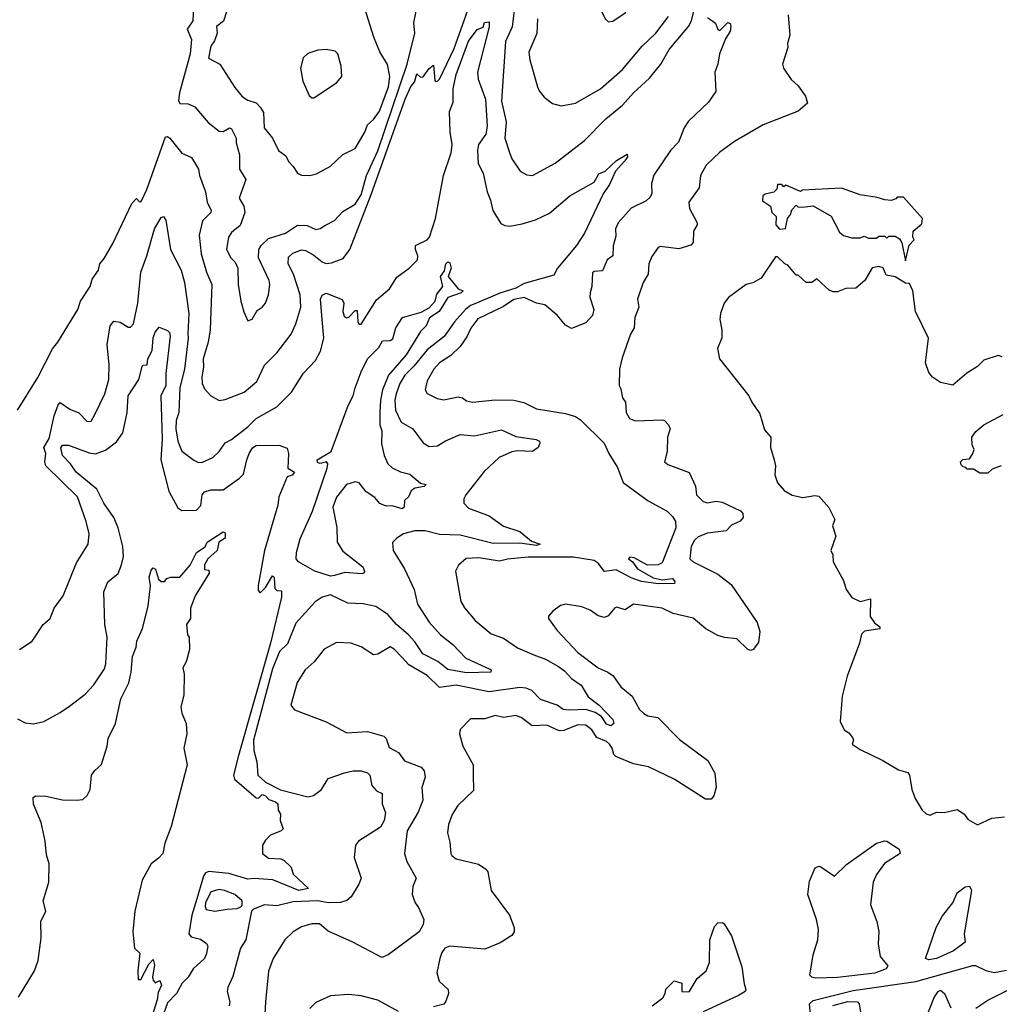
# Model space of a CAD drawing. Extents: x 1468344 to 1613994, y 525695 to 643861.
# Tile 39 of 256: x 1490758 to 1495510, y 597553 to 602330. Entities that reach past the tile are written whole.
import ezdxf

# ---------------------------------------------------------------- set-up
doc = ezdxf.new("R2010")
doc.units = 0

msp = doc.modelspace()

# ---------------------------------------------------------------- linework, layer by layer
at = {"layer": '0CON10XD'}
for points in [[(1493615, 602320), (1493635, 602323.3), (1493695, 602363.8), (1493715.6, 602394.4), (1493730.5, 602449.5), (1493725, 602492.5), (1493710.5, 602520.5), (1493673.9, 602553.9), (1493575, 602560), (1493550, 602555), (1493531.7, 602538.3), (1493523.8, 602515), (1493542, 602425), (1493578.8, 602375), (1493597.5, 602335), (1493615, 602320)], [(1491602.5, 602415), (1491598.5, 602325), (1491570, 602285), (1491591.8, 602235), (1491585.2, 602165), (1491533.4, 601975), (1491528.5, 601938.5), (1491535, 601923.1), (1491575, 601921.8), (1491607.9, 601907.9), (1491671.9, 601831.9), (1491725, 601788.9), (1491745, 601788.5), (1491775, 601805.5), (1491785, 601801.4), (1491807.5, 601755), (1491807.8, 601732.2), (1491824.6, 601675), (1491823.8, 601605), (1491854.4, 601555), (1491822.1, 601465), (1491845.5, 601425), (1491850, 601395), (1491828.2, 601331.8), (1491785, 601298), (1491771.2, 601275), (1491761.1, 601215), (1491782.5, 601175), (1491803.4, 601153.4), (1491815.5, 601125.5), (1491817.9, 601045), (1491830, 600965), (1491845, 600912.5), (1491865, 600870), (1491885, 600877.5), (1491910, 600920), (1491934.5, 600935.5), (1491950.8, 600955), (1491964.4, 600995), (1491971.1, 601045), (1491967.8, 601065), (1491916.7, 601175), (1491918.8, 601215), (1491928.8, 601235), (1491965, 601268.2), (1492047.1, 601295), (1492105, 601332.7), (1492152.1, 601332.1), (1492195, 601312.7), (1492215, 601316.7), (1492238.3, 601331.7), (1492285, 601355.6), (1492325, 601400), (1492385, 601436.1), (1492415, 601480.9), (1492440, 601575), (1492495, 601694.7), (1492637.6, 602115), (1492674.5, 602264.5), (1492669.3, 602315), (1492697.3, 602455)], [(1491641.8, 600598.2), (1491642.5, 600565), (1491655, 600538.8), (1491685.4, 600505.4), (1491725, 600482.7), (1491755, 600487.1), (1491847, 600523), (1491908.2, 600575), (1491945.3, 600654.7), (1492005, 600714.4), (1492074.5, 600805), (1492098.2, 600855), (1492121.6, 600935), (1492118.2, 600995), (1492086.5, 601095), (1492060.8, 601145), (1492062.4, 601177.6), (1492082.7, 601197.3), (1492125, 601214.1), (1492145, 601210), (1492185, 601188.3), (1492225, 601155.9), (1492245, 601147.4), (1492270, 601150), (1492327.9, 601172.1), (1492360.2, 601215), (1492462.3, 601482.3), (1492628.6, 601945), (1492655, 602006.9), (1492672.5, 602027.5), (1492685, 602067.5), (1492701.7, 602051.7), (1492715, 602052.5), (1492745, 602093.3), (1492765, 602110), (1492772.5, 602035), (1492775, 602030), (1492785, 602032.5), (1492795, 602042.5), (1492865, 602190.8), (1492973.3, 602496.7)], [(1493160.8, 602415), (1493146.8, 602295), (1493114.2, 602225), (1493095.9, 601935), (1493118.4, 601835), (1493111.8, 601755), (1493134.2, 601685.8), (1493145.5, 601655.5), (1493185.8, 601595.8), (1493217.7, 601577.7), (1493245, 601574), (1493355, 601634.5), (1493497.5, 601745), (1493601.2, 601848.8), (1493681.5, 601915), (1493735.5, 601975), (1493813, 602047), (1493868.2, 602115), (1493908.2, 602185), (1494002.2, 602297.8), (1494017.1, 602325), (1494041.1, 602425)], [(1491761.7, 602368.3), (1491746.4, 602323.6), (1491712.5, 602297.5), (1491715.6, 602265), (1491702.4, 602227.6), (1491685, 602201.2), (1491673.5, 602143.5), (1491729.2, 602115), (1491801.2, 602001.2), (1491837.6, 601957.6), (1491865, 601940.4), (1491905, 601926.9), (1491926.7, 601905), (1491940.3, 601880.3), (1491943.3, 601805), (1491985, 601756), (1492012.9, 601695), (1492049.6, 601669.6), (1492061.7, 601641.7), (1492085, 601618.8), (1492105, 601586), (1492125.7, 601575.7), (1492165, 601574.2)], [(1492165, 601574.2), (1492197.9, 601582.1), (1492265, 601619.2), (1492325, 601675.8), (1492385.8, 601705), (1492431.9, 601785), (1492445, 601820), (1492475, 601845.6), (1492503.5, 601886.5), (1492547.8, 602005), (1492553.6, 602055), (1492542.2, 602112.2), (1492505.5, 602175), (1492475.5, 602245.5), (1492432.2, 602385)], [(1490757.5, 599275), (1490818.8, 599315), (1490872.5, 599395), (1490905.4, 599424.6), (1490926, 599475), (1490968.6, 599535), (1491033.1, 599695), (1491090, 599785), (1491095.4, 599835), (1491081.1, 599895), (1491038.8, 600015), (1490885.2, 600165), (1490879.7, 600185), (1490884, 600225), (1490874.3, 600255), (1490901, 600299), (1490925, 600407.9), (1490945, 600462.2), (1490955, 600473.1), (1491000.8, 600440.8), (1491045, 600422.1), (1491085, 600381.1), (1491105, 600382.5), (1491123.1, 600415), (1491170.9, 600515), (1491190.4, 600585), (1491191.5, 600655), (1491183.1, 600755), (1491197.3, 600845), (1491215, 600868.2), (1491245, 600863.1), (1491285, 600837.8), (1491295, 600837.8), (1491310, 600855), (1491330.7, 600955), (1491345.3, 601105), (1491375.2, 601184.8), (1491411.8, 601315), (1491445, 601370.6), (1491455, 601376), (1491467.6, 601357.6), (1491489.6, 601215), (1491541.1, 601115), (1491557.5, 601055), (1491578.2, 600905), (1491572.9, 600807.1), (1491575.2, 600785), (1491557.8, 600635), (1491534.5, 600545), (1491529.8, 600425), (1491516.3, 600385), (1491515.2, 600345.2), (1491524.7, 600285), (1491545, 600237.5), (1491602.6, 600192.6), (1491622.7, 600182.7), (1491642.1, 600182.1), (1491695, 600206.8), (1491725, 600235.4), (1491755, 600277.8), (1491785, 600293.6), (1491864.5, 600355), (1491905, 600394.5), (1492005, 600452.5), (1492077.3, 600522.7), (1492134.5, 600615), (1492193.7, 600676.3), (1492217.8, 600722.2), (1492233.4, 600785), (1492225.7, 600875.7), (1492216.6, 600975), (1492225, 600994.4), (1492245, 601003.8), (1492322.6, 600972.6), (1492330, 600955), (1492326.2, 600915), (1492332, 600892), (1492343, 600883), (1492355, 600887.5), (1492385, 600920), (1492395, 600920), (1492398.8, 600865), (1492405, 600852.5), (1492415, 600853.3), (1492488.7, 600971.3), (1492551.9, 601025), (1492588.3, 601081.7), (1492647.1, 601125), (1492688.5, 601165), (1492690, 601185), (1492678.4, 601215), (1492677.7, 601235), (1492735, 601262.1), (1492746, 601275), (1492774.8, 601365), (1492814.3, 601575), (1492851.6, 601685), (1492855.2, 601724.8), (1492846, 601785), (1492843.3, 601885), (1492860.3, 601930.3), (1492860.7, 601995), (1492875, 602064.3), (1492935, 602226.9), (1492976.5, 602283.5), (1493006, 602294), (1493013.1, 602316.9), (1493035, 602320.8), (1493035, 602295.8), (1492978.4, 602075), (1492982.2, 602042.2), (1493018.2, 601945), (1493026, 601814), (1493020, 601775), (1492984.3, 601725), (1492979.1, 601695), (1492982.6, 601632.6), (1493007.1, 601585), (1493025.3, 601495.3), (1493042.2, 601455), (1493052.7, 601405), (1493091.7, 601341.7), (1493111.1, 601331.1), (1493135, 601328.5), (1493195, 601339.1), (1493260.7, 601359.3), (1493328.1, 601391.9), (1493426.2, 601475), (1493545, 601542.5), (1493567.7, 601582.3), (1493598.6, 601595), (1493652.4, 601647.6), (1493705, 601678), (1493706.7, 601665), (1493693.5, 601645), (1493648.5, 601595), (1493619.5, 601530.5), (1493588, 601485), (1493497.5, 601295), (1493458.8, 601235), (1493366.9, 601125), (1493348.8, 601091.2), (1493205, 601050), (1493165, 601027.8), (1493087, 601003), (1492973.6, 600955), (1492945, 600943.4), (1492920.9, 600925), (1492868, 600865), (1492817.1, 600792.9), (1492735, 600728.6), (1492670.7, 600649.3), (1492626.5, 600605), (1492602.5, 600565), (1492585, 600514.3), (1492578.6, 600485), (1492580.6, 600435), (1492607.8, 600377.8), (1492665.9, 600345.9), (1492715, 600277.5), (1492745, 600259.4), (1492785, 600262.5), (1492823.2, 600286.8), (1492895, 600317.9), (1492965, 600310.5), (1493095, 600340.9), (1493165, 600307.5), (1493264, 600294), (1493278.9, 600285), (1493281.8, 600275), (1493272.6, 600255), (1493245, 600234.8), (1493171.1, 600238.9), (1493145, 600233.3), (1493083.3, 600206.7), (1493011.5, 600138.5), (1492922.5, 600025), (1492913.1, 600005), (1492913.3, 599985), (1492935, 599960), (1493035, 599923.6), (1493105, 599872.2), (1493185, 599847.8), (1493240.2, 599800.2), (1493282.5, 599785), (1493265, 599778.6), (1493185, 599791), (1493055, 599788.2), (1492895, 599829.4), (1492795, 599831.7), (1492725, 599849.7), (1492675, 599849.7), (1492619.2, 599835), (1492586.9, 599815), (1492566.6, 599793.4), (1492569.4, 599755), (1492624.2, 599665.8), (1492671.6, 599565), (1492688.5, 599495), (1492745, 599407.3), (1492800, 599345), (1492858.5, 599298.5), (1492922.5, 599232.5), (1493035, 599181.2), (1493045.6, 599175), (1493044, 599165), (1492925, 599160.9), (1492835, 599177.6), (1492785.8, 599215.8), (1492713.3, 599253.3), (1492675, 599311.4), (1492644.8, 599345), (1492585.2, 599395), (1492543.6, 599445), (1492485, 599482.4), (1492425, 599496.3), (1492349.9, 599499.9), (1492265, 599540), (1492225, 599528.9), (1492190.6, 599505), (1492097.9, 599402.1), (1492057.5, 599302.5), (1492017.6, 599265), (1491985, 599181.2), (1491892.4, 598835), (1491893.2, 598785), (1491909.1, 598729.1), (1491912.7, 598665), (1491950.6, 598630.6), (1492022.7, 598592.7), (1492155, 598559.2), (1492183.8, 598566.2), (1492222.2, 598595), (1492255, 598649.2), (1492333.4, 598676.6), (1492375, 598685.5), (1492414.4, 598685.6), (1492445, 598675.6), (1492456, 598665), (1492466, 598615), (1492489.2, 598589.2), (1492516, 598575), (1492516.7, 598525), (1492532.7, 598482.7), (1492526.7, 598445), (1492508, 598412), (1492401.9, 598345), (1492386.7, 598325), (1492380, 598265), (1492414.2, 598164.2), (1492403.2, 598135), (1492366.1, 598073.9), (1492345, 598056), (1492315, 598046.5), (1492255, 598045.3), (1492205, 598054.8), (1492085, 598050), (1492005, 598030), (1491945, 598035.8), (1491892.5, 598015), (1491883.3, 598005), (1491854.6, 597865), (1491828.6, 597825), (1491791.5, 597688.5), (1491767.1, 597635), (1491764.6, 597614.6), (1491777.5, 597565), (1491774.4, 597545)], [(1494095, 602341.2), (1494133.8, 602313.8), (1494145, 602282.5), (1494155, 602277.5), (1494193.5, 602316.5), (1494205, 602312), (1494208.5, 602298.5), (1494205, 602274), (1494182.4, 602237.6), (1494152.9, 602165), (1494144.2, 602115), (1494129.4, 602075), (1494135, 601982.5), (1494099.7, 601930.3), (1494002.2, 601837.8), (1493981.8, 601805), (1493953.3, 601736.7), (1493914.6, 601695.4), (1493834.5, 601575.5), (1493822.2, 601535), (1493824.5, 601485), (1493815, 601467.5), (1493797.9, 601452.1), (1493725, 601415.6), (1493661.2, 601345), (1493648.8, 601315), (1493650.6, 601279.4), (1493637.5, 601232.5), (1493635.6, 601185), (1493608.1, 601165), (1493585, 601112.5), (1493545, 601108.9), (1493537.5, 601102.5), (1493533.7, 601036.3), (1493524.7, 601005.3), (1493523.9, 600983.9), (1493543.5, 600925), (1493537.5, 600895), (1493505, 600859.4), (1493435, 600832.5), (1493405, 600848.1), (1493365, 600896.9), (1493306.1, 600946.1), (1493265.3, 600955.3), (1493205, 600982.4), (1493155, 600972), (1493105, 600938), (1492980.3, 600879.7), (1492945.9, 600834.1), (1492927.7, 600792.3), (1492894.8, 600745.2), (1492849.7, 600700.3), (1492793.9, 600665), (1492766.7, 600635), (1492735, 600578.8), (1492725.7, 600535), (1492735, 600516), (1492782.4, 600492.4), (1492815, 600485.6), (1492885, 600501.1), (1492905.7, 600495.7), (1492925, 600480.8), (1492954.6, 600474.6), (1493065, 600486.5), (1493155, 600484.5), (1493202.9, 600472.9), (1493265, 600441.8), (1493405, 600419.4), (1493454.3, 600404.3), (1493479.2, 600389.2), (1493593.6, 600275), (1493615.4, 600225.4), (1493658, 600158), (1493685.8, 600085), (1493806.2, 599996.2), (1493899.4, 599945), (1493925, 599920.4), (1493939.5, 599895), (1493941.2, 599865), (1493875, 599695.6), (1493855, 599685.5), (1493803.4, 599683.4), (1493739.3, 599719.3), (1493717.7, 599722.3), (1493711.4, 599715), (1493730.4, 599700.4), (1493755, 599665.9), (1493831.5, 599621.5), (1493875, 599612.1), (1493925, 599618.8), (1493936.9, 599605), (1493935, 599594.3), (1493855, 599592.4), (1493775, 599604.2), (1493725, 599622.2), (1493651.1, 599661.1), (1493595, 599653.3), (1493565, 599692.9), (1493545, 599706), (1493445, 599721.9), (1493225, 599721.9), (1493125, 599712.5), (1493085, 599702.7), (1492985, 599719.1), (1492924.4, 599715.6), (1492887, 599683), (1492872, 599655), (1492897.3, 599507.3), (1492915, 599476.2), (1492967.5, 599415), (1493045, 599350), (1493105, 599329.4), (1493172.4, 599282.4), (1493252.2, 599247.8), (1493308.2, 599228.2), (1493371.4, 599191.4), (1493400.7, 599170.7), (1493435, 599133.9), (1493481.2, 599101.2), (1493515.4, 599045), (1493569.6, 599005), (1493635.9, 598935), (1493639.7, 598915), (1493625, 598904.8), (1493605, 598912.5), (1493579.7, 598949.7), (1493549.5, 598969.5), (1493505, 598983.7), (1493425, 598979.8), (1493395, 598984.1), (1493365, 599004.6), (1493285, 599031.3), (1493242.3, 599075), (1493215, 599087), (1493185, 599090.2), (1493035, 599069.6), (1492875, 599102), (1492795, 599090.5), (1492735, 599148.9), (1492645, 599200.5), (1492613.8, 599235), (1492575, 599276.4), (1492555, 599287.9), (1492495, 599251.2), (1492475, 599248), (1492415, 599286.8), (1492365, 599305.5), (1492295, 599307.8), (1492235, 599275.7), (1492186.2, 599213.8), (1492142.7, 599175), (1492104.5, 599115), (1492073.8, 599005), (1492091.5, 598981.5), (1492245, 598923.9), (1492345, 598870), (1492445, 598876), (1492523.9, 598853.9), (1492535, 598842.5), (1492549.7, 598799.7), (1492595, 598774), (1492625, 598734.3), (1492705, 598702.9), (1492719.4, 598685), (1492724.5, 598655), (1492709.5, 598605), (1492713.3, 598543.3), (1492690.4, 598485), (1492638.2, 598395), (1492624.6, 598285), (1492635.4, 598245), (1492682.1, 598165), (1492665.8, 598125), (1492662.5, 598085), (1492675.7, 598045.7), (1492693.3, 598023.3), (1492719.2, 597965), (1492715, 597940), (1492695.6, 597905), (1492545, 597793.1), (1492515, 597779.2), (1492374.4, 597855), (1492255, 597907.1), (1492213, 597943), (1492175, 597944.1), (1492125, 597928.9), (1492084.9, 597905.2), (1492044.3, 597865.7), (1491987.6, 597775), (1491965.7, 597714.3), (1491950.8, 597565), (1491947.5, 597505)], [(1494486.1, 602353.9), (1494493.8, 602255), (1494482, 602215), (1494483.8, 602195), (1494458.8, 602115), (1494463.8, 602095), (1494500.9, 602040.9), (1494535, 602008.8), (1494569.7, 601959.7), (1494580, 601925), (1494535, 601886.2), (1494365, 601820.6), (1494225, 601739.5), (1494155, 601686.9), (1494088.6, 601625), (1494061.4, 601575), (1494053.8, 601515), (1494004.4, 601445), (1494008.1, 601415), (1494044.3, 601345), (1494044.2, 601335), (1494026, 601305), (1494025, 601250), (1494014.3, 601235.7), (1493955, 601218.2), (1493865, 601229.5), (1493854.7, 601225.3), (1493825, 601181.2), (1493810.5, 601145), (1493807.5, 601095), (1493783.3, 601055), (1493755.7, 600975), (1493760.8, 600935), (1493741.4, 600885), (1493738.6, 600835), (1493721.4, 600805), (1493680.9, 600689.1), (1493668, 600635), (1493666.7, 600555), (1493675, 600540), (1493682.5, 600495), (1493696.2, 600475), (1493700, 600425), (1493716.7, 600395), (1493745, 600383.3), (1493875, 600388.9), (1493886.1, 600386.1), (1493905.6, 600365), (1493914.2, 600345), (1493900.8, 600305), (1493899.4, 600235), (1493886.2, 600185), (1493902.4, 600172.4), (1494005, 600134), (1494037.2, 600067.2), (1494041.9, 600025), (1494073.2, 599993.2), (1494095, 599985.5), (1494135, 599993.6), (1494165, 599989.6), (1494255, 599946.9), (1494265.7, 599935), (1494268, 599915), (1494253.2, 599896.8), (1494211.5, 599878.5), (1494185, 599850.5), (1494095, 599838.6), (1494048.8, 599821.2), (1494031.5, 599805), (1494015.5, 599775), (1494008.6, 599715), (1494025, 599700.6), (1494145, 599640), (1494210.1, 599590.1), (1494335.6, 599405.6), (1494348.8, 599361.2), (1494341.7, 599308.3), (1494316.1, 599273.9), (1494305, 599270), (1494290, 599275), (1494236.8, 599326.8), (1494177.8, 599332.2), (1494145, 599342.3), (1494087.1, 599375), (1494025, 599426.5), (1493928.7, 599448.7), (1493874.4, 599474.4), (1493735, 599494), (1493695, 599466.7), (1493655, 599480), (1493645, 599476.7), (1493612.7, 599437.3), (1493595, 599429.2), (1493565, 599438.6), (1493525, 599465.8), (1493485, 599481.4), (1493406.1, 599493.9), (1493382.3, 599487.7), (1493345, 599460), (1493323.9, 599436.1), (1493323.8, 599425), (1493365, 599366), (1493465, 599260.4), (1493564.3, 599185), (1493611.2, 599165), (1493636.3, 599146.3), (1493675, 599093.8), (1493728.8, 599048.8), (1493765, 598983.8), (1493785, 598963.8), (1493805, 598952), (1493854.1, 598944.1), (1493958, 598838), (1494095.9, 598735.9), (1494130, 598675), (1494136.4, 598606.4), (1494125.9, 598564.1), (1494111.7, 598548.3), (1494085, 598548), (1493932.9, 598645), (1493808.6, 598705), (1493735, 598720.3), (1493649.4, 598755), (1493639.6, 598765), (1493631.8, 598795), (1493618.7, 598815), (1493605, 598827.4), (1493557.5, 598847.5), (1493533.6, 598885), (1493505, 598907.7), (1493465, 598909.6), (1493397.8, 598882.2), (1493375, 598880.5), (1493315, 598907.5), (1493243.5, 598903.5), (1493190.8, 598945), (1493165, 598953.8), (1493105, 598944.2), (1493065, 598954.5), (1493015, 598937.3), (1492945, 598937.5), (1492894.5, 598885.5), (1492891.4, 598865), (1492907.5, 598805), (1492957.6, 598715), (1492958, 598668), (1492959.1, 598590.9), (1492883.3, 598516.7), (1492856.2, 598473.8), (1492838.9, 598425), (1492833.1, 598385), (1492845, 598340), (1492850, 598285), (1492853.8, 598275), (1492875, 598259.2), (1492983.4, 598233.4), (1493018.6, 598208.6), (1493028.8, 598195), (1493044.4, 598104.4), (1493133.8, 597985), (1493157.5, 597925), (1493157.5, 597905), (1493145, 597887.5), (1493088.3, 597851.7), (1493015, 597820.6), (1492845, 597834.5), (1492820, 597825), (1492805.7, 597805), (1492795.6, 597775), (1492781.4, 597705), (1492792.9, 597665), (1492836.2, 597625), (1492837.5, 597605), (1492825, 597567.5), (1492815, 597554), (1492765, 597540)], [(1493269.2, 602335), (1493266.6, 602263.4), (1493227.9, 602172.1), (1493232.2, 602135), (1493270, 602005), (1493278, 601985), (1493302, 601955), (1493343.4, 601923.4), (1493385, 601912.2), (1493455, 601925.6), (1493575, 601994.5), (1493682, 602088), (1493777.4, 602202.6), (1493843.2, 602265), (1493905, 602345.6)], [(1492175, 601951.2), (1492185, 601952), (1492295.6, 602024.4), (1492320, 602055), (1492318, 602105), (1492301.2, 602165), (1492287.7, 602177.7), (1492245, 602185.8), (1492205, 602182.2), (1492155, 602166.7), (1492132.9, 602145), (1492120, 602095), (1492132.1, 602032.1), (1492163, 601963), (1492175, 601951.2)], [(1490746.7, 600435), (1490846.7, 600595), (1490916.4, 600733.6), (1490943.6, 600766.4), (1491040, 600925), (1491053.3, 600965), (1491100, 601035), (1491109.3, 601070.7), (1491140, 601115), (1491146.7, 601145), (1491168.3, 601171.7), (1491210, 601245), (1491302, 601438), (1491325, 601462.5), (1491337.5, 601447.5), (1491345, 601446.7), (1491351.2, 601455), (1491375, 601506), (1491465, 601761.9), (1491475, 601763.5), (1491485.7, 601755.8), (1491545, 601682), (1491591.2, 601661.2), (1491625.8, 601605), (1491630, 601575), (1491658.8, 601495), (1491667.5, 601445), (1491686.5, 601405), (1491684.5, 601395), (1491645.3, 601354.7), (1491628.2, 601285), (1491638.6, 601195), (1491664.7, 601105), (1491689.4, 601045), (1491681.9, 600825), (1491671.8, 600765), (1491647.7, 600685), (1491650, 600645), (1491641.8, 600598.2)], [(1495055, 601160), (1495073, 601237), (1495097, 601263), (1495090, 601275), (1495092.5, 601305), (1495135, 601340), (1495137.5, 601365), (1495045, 601470), (1495015, 601470), (1495008.3, 601461.7), (1494985, 601453.3), (1494955, 601456.7), (1494918.3, 601468.3), (1494835, 601481.2), (1494745, 601512.5), (1494555, 601502.5), (1494545, 601497.5), (1494475, 601526.7), (1494465, 601520), (1494455, 601530), (1494435, 601530), (1494431.7, 601508.3), (1494417, 601493), (1494375, 601483.3), (1494363.3, 601475), (1494361.7, 601451.7), (1494400, 601425), (1494407.5, 601395), (1494427.5, 601375), (1494426.7, 601335), (1494444.4, 601314.4), (1494473, 601317), (1494483.3, 601365), (1494497.5, 601385), (1494503, 601407), (1494525, 601430), (1494533, 601423), (1494555, 601420), (1494607, 601427), (1494695, 601377.5), (1494735, 601300), (1494755, 601282.5), (1494795, 601272.5), (1494835, 601272.5), (1494855, 601280), (1494875, 601270), (1494915, 601270), (1494925, 601280), (1494955, 601280), (1494965, 601270), (1494975, 601280), (1495005, 601280), (1495026.7, 601266.7), (1495037, 601247), (1495055, 601160)], [(1495523.3, 600695), (1495505, 600700.8), (1495435, 600678), (1495405, 600648), (1495353.3, 600615), (1495285, 600557.5), (1495225, 600570), (1495185.8, 600595.8), (1495168, 600618), (1495152.5, 600665), (1495166.2, 600785), (1495104.3, 600914.3), (1495090.8, 601015), (1495075, 601050), (1495055, 601052.5), (1495005, 601082.5), (1494961.2, 601091.2), (1494946.4, 601126.4), (1494925, 601133.3), (1494893.6, 601126.4), (1494857.5, 601065), (1494815, 601027.5), (1494765, 601026.7), (1494725, 601010), (1494705, 601010), (1494685, 601017.5), (1494625, 601072.5), (1494600, 601055), (1494572.5, 601055), (1494535, 601090), (1494525, 601090), (1494485, 601140), (1494470, 601145), (1494435, 601180), (1494425, 601180), (1494354.2, 601075.8), (1494315, 601053.8), (1494282.5, 601045), (1494196.8, 600983.2), (1494175.5, 600954.5), (1494157.5, 600905), (1494154.2, 600875.8), (1494164.2, 600825), (1494163.9, 600786.1), (1494142.5, 600735), (1494153.3, 600685), (1494295.8, 600505), (1494309.2, 600475), (1494348.6, 600418.6), (1494370.9, 600340.9), (1494401.2, 600305), (1494400, 600255), (1494418, 600195), (1494423.8, 600165), (1494421.7, 600121.7), (1494435, 600082.5), (1494466.1, 600046.1), (1494505, 600024), (1494557.7, 600012.3), (1494615, 600021.2), (1494635, 600018.8), (1494683, 599963), (1494712.5, 599905), (1494701.2, 599875), (1494717.5, 599825), (1494693.3, 599755), (1494703, 599733), (1494705, 599700), (1494755, 599610), (1494766.7, 599565), (1494795, 599526.7), (1494835, 599506.7), (1494885, 599520), (1494884.5, 599434.5), (1494904.4, 599404.4), (1494930, 599385), (1494930, 599375), (1494856.4, 599363.6), (1494841.7, 599348.3), (1494832, 599305), (1494771.9, 599145), (1494747.3, 599047.3), (1494738.8, 598925), (1494757.5, 598885), (1494780.8, 598870.8), (1494797.9, 598847.9), (1494802.9, 598835), (1494796.7, 598815), (1494835, 598789.2), (1494945, 598736.2), (1495020.8, 598690.8), (1495066.9, 598676.9), (1495074, 598665), (1495085.6, 598595), (1495102, 598552), (1495136, 598495), (1495155, 598477.5), (1495175, 598471.1), (1495205, 598484.4), (1495245, 598483.1), (1495305, 598497.5), (1495337.7, 598477.7), (1495359.5, 598449.5), (1495405, 598424), (1495474.6, 598455.4), (1495535, 598462.1)], [(1492265, 599630.5), (1492189.2, 599655), (1492110.5, 599700.5), (1492098.5, 599715), (1492100, 599745), (1492119.2, 599810.8), (1492177.8, 599945), (1492248.8, 600155), (1492252.1, 600175), (1492245.6, 600185), (1492215, 600176.4), (1492202.2, 600182.2), (1492200.5, 600195), (1492268.6, 600235), (1492351.1, 600458.9), (1492376.3, 600505), (1492385, 600544.4), (1492415, 600621.9), (1492445, 600684.2), (1492500.3, 600739.7), (1492517.7, 600772.3), (1492555, 600774.4), (1492568.1, 600781.9), (1492583.3, 600835), (1492614.8, 600885.2), (1492705, 600910.8), (1492745, 600932.7), (1492773.3, 600965), (1492781.5, 600998.5), (1492811.1, 601035), (1492799.7, 601085), (1492818.9, 601111.1), (1492824.7, 601145), (1492835, 601155.7), (1492845, 601150), (1492850.4, 601125), (1492836.7, 601085), (1492885, 601023.8), (1492910, 601015), (1492900, 601005), (1492835, 600982.5), (1492792.5, 600915), (1492746.4, 600883.6), (1492730.4, 600845), (1492702, 600818), (1492632.6, 600705), (1492547.3, 600605), (1492518.4, 600535), (1492507.5, 600485), (1492504.8, 600425), (1492505.3, 600365), (1492515.3, 600335), (1492512.5, 600272.5), (1492526.2, 600216.2), (1492544.4, 600175), (1492565.7, 600155.7), (1492605, 600136.9), (1492651.2, 600125), (1492702.1, 600082.1), (1492730, 600075), (1492720, 600065), (1492675, 600056.5), (1492657.5, 600045), (1492643.8, 600015), (1492625, 599997.5), (1492622.5, 599965), (1492613.2, 599956.8), (1492565, 599971.8), (1492535, 599970.5), (1492505, 599982.5), (1492481.2, 600011.2), (1492439.1, 600039.1), (1492405, 600083.8), (1492385, 600088.8), (1492343.8, 600075), (1492295, 600014), (1492277.5, 599965), (1492296.8, 599866.8), (1492297.8, 599795), (1492325, 599750.8), (1492422.5, 599675), (1492431.2, 599655), (1492427.5, 599645), (1492418.1, 599641.9), (1492335, 599648.7), (1492285, 599632.7), (1492265, 599630.5)], [(1490747.8, 598937.8), (1490785, 598919.4), (1490825, 598914.3), (1490875, 598925.8), (1490955, 598968.6), (1490999.8, 599000.2), (1491075, 599057.5), (1491117.3, 599102.7), (1491168.8, 599181.2), (1491175.3, 599204.7), (1491182.5, 599335), (1491171.5, 599395), (1491165.4, 599555), (1491185, 599602), (1491235, 599644), (1491251.8, 599685), (1491261.8, 599725), (1491258.4, 599775), (1491235.2, 599865.2), (1491214.2, 599915), (1491165.9, 599985), (1491132.2, 600052.2), (1491031.8, 600135), (1491005, 600175.6), (1490965, 600216.2), (1490957.3, 600252.7), (1490965, 600266), (1490994.4, 600265.6), (1491095, 600228.1), (1491125, 600223.3), (1491175, 600241.2), (1491227.3, 600282.7), (1491257.8, 600325), (1491278.8, 600425), (1491284.1, 600505), (1491335.3, 600584.7), (1491351.7, 600648.3), (1491355.9, 600654.1), (1491375.6, 600655), (1491380.3, 600685), (1491400.9, 600725), (1491405, 600786.7), (1491414.7, 600815), (1491435, 600838.1), (1491475, 600822.7), (1491485, 600812.2), (1491487.4, 600795), (1491467, 600613), (1491467.1, 600555), (1491442.8, 600505), (1491449.5, 600295), (1491443, 600195), (1491482.1, 600042.1), (1491525, 599961.9), (1491545, 599949.4), (1491615, 599951.1), (1491636.7, 599973.3), (1491643.8, 600025), (1491655, 600039.5), (1491685, 600049.6), (1491745, 600049.4), (1491824, 600105), (1491844.4, 600125.6), (1491859.1, 600195), (1491871.5, 600225), (1491887.7, 600252.3), (1491905, 600263.9), (1492015.6, 600265.6), (1492055, 600251.2), (1492062.7, 600225), (1492058.6, 600155), (1492074.5, 600145)], [(1495520, 600165), (1495475, 600150), (1495455, 600130), (1495415, 600130), (1495385, 600150), (1495355, 600150), (1495348.3, 600158.3), (1495335, 600160), (1495325, 600170), (1495322.5, 600185), (1495333, 600197), (1495365, 600200), (1495382.5, 600225), (1495387.5, 600245), (1495378.3, 600268.3), (1495377.5, 600305), (1495397, 600333), (1495435, 600363.8), (1495528.8, 600415)], [(1492074.5, 600145), (1492090.7, 600135), (1492079.2, 600120.8), (1492055, 600113), (1492014.3, 600015), (1492009.6, 599975), (1491946.2, 599755), (1491914.2, 599585), (1491915, 599560), (1491925, 599550), (1491950, 599575), (1491985, 599632.5), (1491993, 599623), (1491995, 599570), (1492005, 599560), (1492028.8, 599558.8), (1492028.1, 599528.1), (1491975, 599304.4), (1491819.5, 598760.5), (1491794.8, 598665), (1491800, 598645), (1491905, 598554), (1491916.2, 598553.8), (1491935, 598570.4), (1491950.5, 598565), (1491966.9, 598546.9), (1491998.5, 598535), (1492010, 598525), (1492012.5, 598495), (1492022.5, 598475), (1492021.2, 598445), (1492036, 598405), (1492026.7, 598395), (1491975, 598373.6), (1491950.1, 598349.9), (1491935.4, 598324.6), (1491935.5, 598285), (1491965, 598262.4), (1492025, 598259.2), (1492040.3, 598250.3), (1492075, 598218), (1492084.8, 598184.8), (1492159.2, 598115), (1492112.5, 598105), (1491986.8, 598156.8), (1491895, 598163.2), (1491865, 598159.9), (1491772.3, 598187.7), (1491675, 598197.2), (1491659.7, 598190.3), (1491650.1, 598175), (1491617.6, 598065), (1491593.6, 597985), (1491579.2, 597895), (1491589.5, 597879.5), (1491635, 597868.8), (1491665, 597847.5), (1491670.3, 597835), (1491665, 597798.8), (1491653.8, 597775), (1491599.6, 597725), (1491574.8, 597685.2), (1491545.4, 597655), (1491518.8, 597605), (1491475, 597559.6), (1491434.1, 597445)], [(1491034.1, 598544.1), (1491065, 598545.8), (1491085, 598566), (1491099.6, 598595), (1491107.1, 598665), (1491122.6, 598687.4), (1491155, 598716.2), (1491182.2, 598805), (1491186.8, 598843.2), (1491222.2, 598915), (1491248.9, 599035), (1491287.2, 599112.8), (1491299.3, 599165), (1491305, 599240), (1491322.9, 599285), (1491325.7, 599315), (1491353.8, 599376.2), (1491380.8, 599485), (1491392.2, 599585), (1491386, 599625), (1491395, 599660), (1491405, 599670), (1491417.5, 599665), (1491432, 599615), (1491445, 599604), (1491460, 599605), (1491471.7, 599618.3), (1491490, 599625), (1491535, 599626), (1491585, 599683.3), (1491615, 599744.4), (1491657.7, 599772.3), (1491667.5, 599795), (1491744.7, 599845.3), (1491755, 599840), (1491755.3, 599814.7), (1491724.7, 599795.3), (1491716.2, 599755), (1491670, 599715), (1491654.3, 599685), (1491655, 599662.5), (1491675, 599660), (1491676.7, 599645), (1491610, 599535), (1491587.1, 599475), (1491586.2, 599425), (1491566.7, 599395), (1491572.5, 599345), (1491580, 599335), (1491582, 599275), (1491565.7, 599215), (1491550, 599185), (1491555.8, 599155), (1491554.4, 599055), (1491538.9, 598995), (1491544.4, 598965), (1491565.6, 598915), (1491569.1, 598865), (1491554.4, 598795), (1491571.2, 598715), (1491493.4, 598415), (1491462.7, 598335), (1491453.1, 598285), (1491432, 598262), (1491396.1, 598233.9), (1491352.7, 598155), (1491316.7, 598005), (1491306.8, 597905), (1491314.6, 597824.6), (1491341.4, 597801.4), (1491330.8, 597715), (1491333, 597673), (1491345, 597672.5), (1491385, 597747.5), (1491405, 597770), (1491411.2, 597745), (1491402, 597685), (1491405, 597670), (1491415, 597657.5), (1491438.3, 597668.3), (1491445.3, 597645.3), (1491429.7, 597610.3), (1491425.2, 597575), (1491388.9, 597461.1)], [(1490752.6, 597587.4), (1490829.5, 597715), (1490847.1, 597765), (1490862.5, 597875), (1490860.6, 597955), (1490884.3, 598005), (1490872, 598055), (1490898.8, 598145), (1490901.2, 598235), (1490887.3, 598277.3), (1490882.2, 598345), (1490862.5, 598435), (1490824.3, 598524.3), (1490824, 598556), (1490836.4, 598563.6), (1490885, 598563.3), (1490965, 598544.2), (1491034.1, 598544.1)], [(1494620.2, 597680.2), (1494600, 597685), (1494590.7, 597695), (1494607.7, 597792.3), (1494629.6, 597865), (1494633.1, 597915), (1494623.8, 597965), (1494581.2, 598085), (1494590, 598150), (1494617.5, 598215), (1494635, 598223.3), (1494645, 598220), (1494710, 598175), (1494768.7, 598231.3), (1494915, 598334.3), (1494955, 598346.2), (1494965, 598343.8), (1495024.2, 598305), (1495029.2, 598285), (1494953.8, 598236.2), (1494915, 598182.5), (1494897.8, 598145), (1494885.4, 598035), (1494915.3, 597955.3), (1494925.9, 597905.9), (1494923.2, 597846.8), (1494932.2, 597785), (1494968.8, 597738.8), (1494962, 597725), (1494906.3, 597703.7), (1494725, 597683.7), (1494620.2, 597680.2)], [(1491705, 598005.5), (1491765, 598014.4), (1491813, 598017), (1491830, 598025), (1491837, 598033), (1491837.5, 598055), (1491801.2, 598085), (1491751.2, 598105), (1491725, 598110), (1491685, 598099.1), (1491659.8, 598045), (1491657.3, 598027.3), (1491663.1, 598013.1), (1491705, 598005.5)], [(1495168.3, 597768.3), (1495151.9, 597775), (1495203.9, 597926.1), (1495235, 597982.2), (1495285.2, 598044.8), (1495306.1, 598093.9), (1495345, 598122.9), (1495366.4, 598126.4), (1495375.5, 598105.5), (1495339.6, 597895), (1495343.9, 597855), (1495288, 597812), (1495205, 597774.8), (1495168.3, 597768.3)], [(1493826.7, 597545), (1493877.5, 597585), (1493890, 597605), (1493893, 597627), (1493932.5, 597667.5), (1493970, 597655), (1493970, 597615), (1494005, 597613.8), (1494045, 597677.5), (1494087.5, 597715), (1494103.8, 597755), (1494106.2, 597865), (1494129.3, 597930.7), (1494145, 597947.5), (1494165, 597950), (1494175, 597942.5), (1494211.2, 597885), (1494261.4, 597735), (1494271.7, 597651.7), (1494280.8, 597625), (1494277.5, 597615), (1494244.4, 597595), (1494073.4, 597516.6)], [(1494594.1, 597505), (1494588.7, 597555), (1494607.9, 597572.1), (1494800.7, 597619.3), (1495105, 597663.7), (1495381.1, 597741.1), (1495395, 597741.3), (1495445, 597716.3), (1495485, 597707.9), (1495545, 597718.4)], [(1492595, 597517.8), (1492495, 597572.5), (1492414.2, 597594.2), (1492355, 597600.8), (1492265, 597594), (1492195, 597561.4), (1492165, 597532.2)], [(1495155, 597488), (1495195, 597586), (1495212.9, 597615), (1495225, 597622), (1495244.2, 597605), (1495274.4, 597535)], [(1495396.1, 597533.9), (1495455, 597572.9), (1495565, 597627.6)], [(1494703, 597547), (1494776.2, 597566.2), (1494821.8, 597565), (1494829.7, 597555), (1494838.5, 597505)]]:
    msp.add_lwpolyline(points, dxfattribs=at)

doc.saveas('drawing.dxf')
